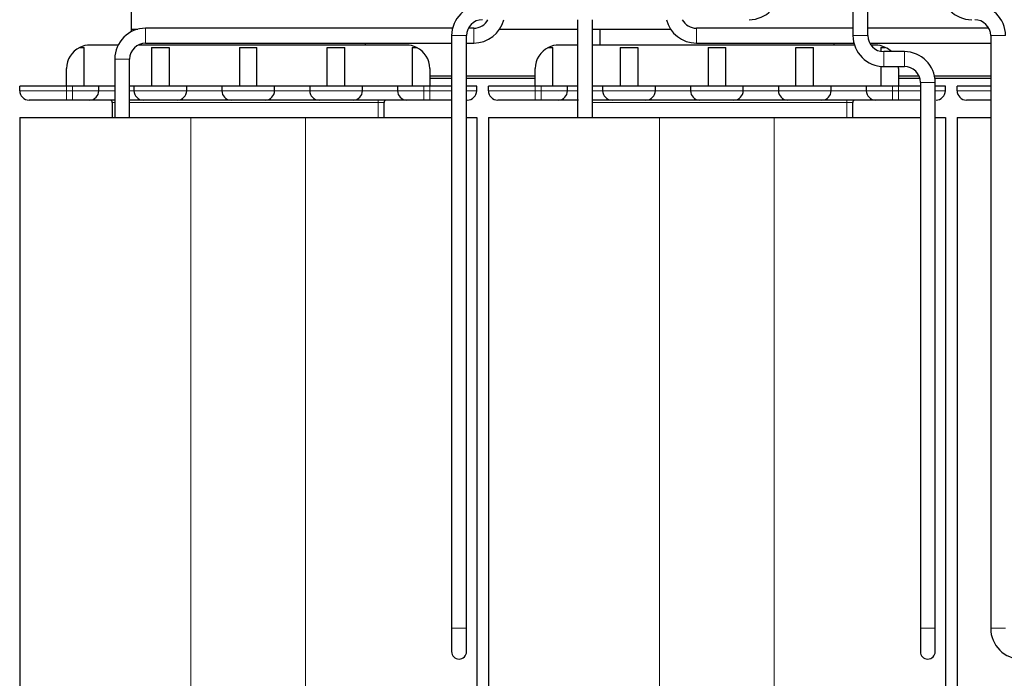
# Model space of a CAD drawing. Header units: millimetres. Extents: x 5 to 418, y 2 to 292.
# Tile 11 of 45: x 80 to 122, y 194 to 222. Entities that reach past the tile are written whole.
import ezdxf

# ---------------------------------------------------------------- set-up
doc = ezdxf.new("R2010")
doc.units = ezdxf.units.MM
doc.layers.add('SLD-0', color=7, linetype='Continuous')
doc.styles.add('SLDTEXTSTYLE0', font='TXT', dxfattribs={"width": 0.605})
doc.dimstyles.new('SLDDIMSTYLE0', dxfattribs={"dimtxt": 3.5, "dimasz": 3.302, "dimexe": 0, "dimexo": 0.0625, "dimgap": 0.875, "dimtad": 1, "dimlfac": 2, "dimrnd": 1e-09, "dimzin": 12, "dimdsep": 46, "dimtxsty": 'SLDTEXTSTYLE0', "dimsah": 1, "dimcen": 0.09, "dimadec": 0, "dimazin": 3, "dimtfac": 1, "dimtofl": 0, "dimtmove": 0, "dimatfit": 3, "dimfxl": 1, "dimfrac": 2, "dimtolj": 1, "dimtzin": 12, "dimarcsym": 0})

# ---------------------------------------------------------------- blocks, each defined once
blk = doc.blocks.new('_D_1')
at = {"layer": 'SLD-0', "color": 7}
for p, q in [((120.127, 246.718), (154.872, 246.718)), ((153.872, 175.868), (153.872, 246.718)), ((146.502, 175.868), (154.872, 175.868))]:
    blk.add_line(p, q, dxfattribs=at)
for points in [[(153.872, 246.718), (153.364, 243.416), (154.38, 243.416)], [(153.872, 175.868), (154.38, 179.17), (153.364, 179.17)]]:
    blk.add_solid(points, dxfattribs=at)
at = {"layer": 'SLD-0', "color": 7, "insert": (149.361, 205.278), "char_height": 3.5, "attachment_point": 1, "rotation": 90, "style": 'SLDTEXTSTYLE0'}
blk.add_mtext('141,7', dxfattribs=at)

msp = doc.modelspace()

# ---------------------------------------------------------------- linework, layer by layer
at = {"color": 7, "linetype": 'Continuous', "lineweight": 25}
for p, q in [((84.502, 240.9683), (84.502, 221.4683)), ((115.3095, 223.6933), (115.3095, 221.1933)), ((115.9445, 221.1933), (115.9445, 223.6933)), ((103.5595, 221.8758), (103.5595, 217.6933)), ((104.1945, 217.6933), (104.1945, 221.8758)), ((84.502, 221.4683), (84.7951, 221.4683)), ((84.502, 221.4683), (84.502, 221.3531)), ((98.2233, 221.5108), (85.127, 221.5108)), ((99.127, 221.5108), (98.8979, 221.5108)), ((100.2271, 221.4683), (103.5595, 221.4683)), ((104.1945, 221.4683), (107.5269, 221.4683)), ((104.502, 221.4683), (104.502, 220.7933)), ((115.3095, 221.5108), (108.627, 221.5108)), ((121.1062, 221.5108), (115.9445, 221.5108)), ((98.1845, 221.1933), (98.1845, 195.8933)), ((98.8195, 195.8933), (98.8195, 221.1933)), ((121.1845, 221.1933), (121.1845, 195.8933)), ((82.3161, 220.6933), (82.502, 220.6933)), ((82.502, 219.0433), (82.502, 220.6933)), ((83.9541, 220.7933), (82.752, 220.7933)), ((96.252, 220.7933), (84.8017, 220.7933)), ((85.127, 220.8758), (98.1845, 220.8758)), ((85.377, 220.6933), (85.377, 219.0433)), ((85.377, 220.6933), (86.127, 220.6933)), ((86.127, 220.6933), (86.127, 219.0433)), ((89.127, 220.6933), (89.127, 219.0433)), ((89.127, 220.6933), (89.877, 220.6933)), ((89.877, 219.0433), (89.877, 220.6933)), ((92.877, 219.0433), (92.877, 220.6933)), ((92.877, 220.6933), (93.627, 220.6933)), ((93.627, 219.0433), (93.627, 220.6933)), ((94.502, 220.7933), (94.502, 220.8758)), ((96.502, 220.6933), (96.6879, 220.6933)), ((96.502, 220.6933), (96.502, 219.0433)), ((98.8195, 220.8758), (99.127, 220.8758)), ((102.3161, 220.6933), (102.502, 220.6933)), ((102.502, 219.0433), (102.502, 220.6933)), ((103.5595, 220.7933), (102.752, 220.7933)), ((115.3717, 220.7933), (104.1945, 220.7933)), ((105.377, 220.6933), (105.377, 219.0433)), ((105.377, 220.6933), (106.127, 220.6933)), ((106.127, 220.6933), (106.127, 219.0433)), ((108.627, 220.8758), (115.3483, 220.8758)), ((109.127, 220.6933), (109.127, 219.0433)), ((109.127, 220.6933), (109.877, 220.6933)), ((109.877, 219.0433), (109.877, 220.6933)), ((112.877, 219.0433), (112.877, 220.6933)), ((112.877, 220.6933), (113.627, 220.6933)), ((113.627, 219.0433), (113.627, 220.6933)), ((114.502, 220.7933), (114.502, 220.8758)), ((116.0229, 220.8758), (121.1845, 220.8758)), ((116.252, 220.7933), (116.074, 220.7933)), ((116.502, 220.6933), (116.6879, 220.6933)), ((116.502, 220.6933), (116.502, 220.5223)), ((83.8095, 220.1933), (83.8095, 217.6933)), ((84.4445, 217.6933), (84.4445, 220.1933)), ((117.502, 220.5108), (116.627, 220.5108)), ((81.752, 219.0433), (81.752, 219.7933)), ((97.252, 219.7933), (97.252, 219.0433)), ((101.752, 219.0433), (101.752, 219.7933)), ((116.502, 219.8817), (116.502, 219.0433)), ((116.627, 219.8758), (117.502, 219.8758)), ((117.252, 219.7933), (117.252, 219.0433)), ((98.1845, 219.4683), (97.252, 219.4683)), ((98.1845, 219.3683), (97.252, 219.3683)), ((101.752, 219.4683), (98.8195, 219.4683)), ((101.752, 219.3683), (98.8195, 219.3683)), ((118.1267, 219.4683), (117.252, 219.4683)), ((118.1617, 219.3683), (117.252, 219.3683)), ((121.1845, 219.4683), (118.7905, 219.4683)), ((121.1845, 219.3683), (118.8078, 219.3683)), ((79.752, 218.8433), (79.752, 219.0433)), ((81.752, 219.0433), (79.752, 219.0433)), ((82.002, 219.0433), (81.752, 219.0433)), ((83.127, 219.0433), (82.002, 219.0433)), ((83.127, 218.8433), (83.127, 219.0433)), ((83.8095, 219.0433), (83.127, 219.0433)), ((84.627, 219.0433), (84.4445, 219.0433)), ((84.627, 219.0433), (84.627, 218.8433)), ((86.877, 219.0433), (84.627, 219.0433)), ((86.877, 218.8433), (86.877, 219.0433)), ((88.377, 219.0433), (86.877, 219.0433)), ((88.377, 219.0433), (88.377, 218.8433)), ((90.627, 219.0433), (88.377, 219.0433)), ((90.627, 218.8433), (90.627, 219.0433)), ((92.127, 219.0433), (90.627, 219.0433)), ((92.127, 219.0433), (92.127, 218.8433)), ((94.377, 219.0433), (92.127, 219.0433)), ((94.377, 218.8433), (94.377, 219.0433)), ((95.877, 219.0433), (94.377, 219.0433)), ((95.877, 219.0433), (95.877, 218.8433)), ((97.002, 219.0433), (95.877, 219.0433)), ((97.252, 219.0433), (97.002, 219.0433)), ((98.1845, 219.0433), (97.252, 219.0433)), ((99.252, 219.0433), (98.8195, 219.0433)), ((99.252, 218.8433), (99.252, 219.0433)), ((99.752, 218.8433), (99.752, 219.0433)), ((101.752, 219.0433), (99.752, 219.0433)), ((102.002, 219.0433), (101.752, 219.0433)), ((103.127, 219.0433), (102.002, 219.0433)), ((103.127, 218.8433), (103.127, 219.0433)), ((103.5595, 219.0433), (103.127, 219.0433)), ((104.627, 219.0433), (104.1945, 219.0433)), ((104.627, 219.0433), (104.627, 218.8433)), ((106.877, 219.0433), (104.627, 219.0433)), ((106.877, 218.8433), (106.877, 219.0433)), ((108.377, 219.0433), (106.877, 219.0433)), ((108.377, 219.0433), (108.377, 218.8433)), ((110.627, 219.0433), (108.377, 219.0433)), ((110.627, 218.8433), (110.627, 219.0433)), ((112.127, 219.0433), (110.627, 219.0433)), ((112.127, 219.0433), (112.127, 218.8433)), ((114.377, 219.0433), (112.127, 219.0433)), ((114.377, 218.8433), (114.377, 219.0433)), ((115.877, 219.0433), (114.377, 219.0433)), ((115.877, 219.0433), (115.877, 218.8433)), ((117.002, 219.0433), (115.877, 219.0433)), ((117.252, 219.0433), (117.002, 219.0433)), ((118.1845, 219.0433), (117.252, 219.0433)), ((118.1845, 219.1933), (118.1845, 195.8933)), ((118.8195, 195.8933), (118.8195, 219.1933)), ((119.252, 219.0433), (118.8195, 219.0433)), ((119.252, 218.8433), (119.252, 219.0433)), ((119.752, 218.8433), (119.752, 219.0433)), ((121.1845, 219.0433), (119.752, 219.0433)), ((82.002, 218.4433), (81.752, 218.4433)), ((83.702, 218.3433), (83.702, 217.6933)), ((95.302, 217.6933), (95.302, 218.3433)), ((97.252, 218.4433), (97.002, 218.4433)), ((102.002, 218.4433), (101.752, 218.4433)), ((115.302, 217.6933), (115.302, 218.3433)), ((117.252, 218.4433), (117.002, 218.4433)), ((79.752, 217.6933), (79.752, 190.8933)), ((79.752, 217.6933), (87.052, 217.6933)), ((87.052, 217.6933), (91.952, 217.6933)), ((91.952, 217.6933), (98.1845, 217.6933)), ((98.8195, 217.6933), (99.252, 217.6933)), ((99.252, 217.6933), (99.252, 190.8933)), ((99.752, 217.6933), (99.752, 190.8933)), ((99.752, 217.6933), (107.052, 217.6933)), ((107.052, 217.6933), (111.952, 217.6933)), ((111.952, 217.6933), (118.1845, 217.6933)), ((118.8195, 217.6933), (119.252, 217.6933)), ((119.252, 217.6933), (119.252, 190.8933)), ((119.752, 217.6933), (119.752, 190.8933)), ((119.752, 217.6933), (121.1845, 217.6933)), ((98.1845, 195.8933), (98.1845, 194.8933)), ((98.8195, 194.8933), (98.8195, 195.8933)), ((118.1845, 195.8933), (118.1845, 194.8933)), ((118.8195, 194.8933), (118.8195, 195.8933))]:
    msp.add_line(p, q, dxfattribs=at)
at = {"color": 7, "linetype": 'Continuous', "lineweight": 18}
for p, q in [((85.127, 221.5108), (85.127, 221.1933)), ((99.127, 221.5108), (99.127, 221.1933)), ((108.627, 221.1933), (108.627, 221.5108)), ((85.127, 221.1933), (85.127, 220.8758)), ((98.1845, 221.1933), (98.8195, 221.1933)), ((99.127, 221.1933), (99.127, 220.8758)), ((108.627, 220.8758), (108.627, 221.1933)), ((115.3095, 221.1933), (115.9445, 221.1933)), ((121.1845, 221.1933), (121.502, 221.1933)), ((121.502, 221.1933), (121.8195, 221.1933)), ((83.8095, 220.1933), (84.127, 220.1933)), ((84.127, 220.1933), (84.4445, 220.1933)), ((116.627, 219.8758), (116.627, 220.5108)), ((117.502, 219.8758), (117.502, 220.5108)), ((81.752, 218.8433), (81.752, 219.0433)), ((82.002, 218.8433), (82.002, 219.0433)), ((97.002, 218.8433), (97.002, 219.0433)), ((97.252, 218.8433), (97.252, 219.0433)), ((101.752, 218.8433), (101.752, 219.0433)), ((102.002, 218.8433), (102.002, 219.0433)), ((117.002, 218.8433), (117.002, 219.0433)), ((117.252, 218.8433), (117.252, 219.0433)), ((118.1845, 219.1933), (118.8195, 219.1933)), ((79.752, 218.8433), (81.752, 218.8433)), ((81.752, 218.4433), (81.752, 218.8433)), ((81.752, 218.8433), (82.002, 218.8433)), ((82.002, 218.8433), (83.127, 218.8433)), ((82.002, 218.4433), (82.002, 218.8433)), ((83.8095, 218.8433), (83.127, 218.8433)), ((84.627, 218.8433), (84.4445, 218.8433)), ((84.627, 218.8433), (86.877, 218.8433)), ((88.377, 218.8433), (86.877, 218.8433)), ((88.377, 218.8433), (90.627, 218.8433)), ((92.127, 218.8433), (90.627, 218.8433)), ((92.127, 218.8433), (94.377, 218.8433)), ((95.877, 218.8433), (94.377, 218.8433)), ((95.877, 218.8433), (97.002, 218.8433)), ((97.002, 218.4433), (97.002, 218.8433)), ((97.002, 218.8433), (97.252, 218.8433)), ((97.252, 218.4433), (97.252, 218.8433)), ((97.252, 218.8433), (98.1845, 218.8433)), ((98.8195, 218.8433), (99.252, 218.8433)), ((99.752, 218.8433), (101.752, 218.8433)), ((101.752, 218.4433), (101.752, 218.8433)), ((101.752, 218.8433), (102.002, 218.8433)), ((102.002, 218.8433), (103.127, 218.8433)), ((102.002, 218.4433), (102.002, 218.8433)), ((103.5595, 218.8433), (103.127, 218.8433)), ((104.627, 218.8433), (104.1945, 218.8433)), ((104.627, 218.8433), (106.877, 218.8433)), ((108.377, 218.8433), (106.877, 218.8433)), ((108.377, 218.8433), (110.627, 218.8433)), ((112.127, 218.8433), (110.627, 218.8433)), ((112.127, 218.8433), (114.377, 218.8433)), ((115.877, 218.8433), (114.377, 218.8433)), ((115.877, 218.8433), (117.002, 218.8433)), ((117.002, 218.4433), (117.002, 218.8433)), ((117.002, 218.8433), (117.252, 218.8433)), ((117.252, 218.4433), (117.252, 218.8433)), ((117.252, 218.8433), (118.1845, 218.8433)), ((118.8195, 218.8433), (119.252, 218.8433)), ((119.752, 218.8433), (121.1845, 218.8433)), ((83.8095, 218.3433), (83.702, 218.3433)), ((95.052, 218.3433), (84.4445, 218.3433)), ((95.052, 218.4433), (95.052, 218.3433)), ((95.302, 218.3433), (95.052, 218.3433)), ((95.052, 218.3433), (95.052, 217.6933)), ((115.052, 218.3433), (104.1945, 218.3433)), ((115.052, 218.4433), (115.052, 218.3433)), ((115.302, 218.3433), (115.052, 218.3433)), ((115.052, 218.3433), (115.052, 217.6933)), ((87.052, 217.6933), (87.052, 190.8933)), ((91.952, 217.6933), (91.952, 190.8933)), ((107.052, 217.6933), (107.052, 190.8933)), ((111.952, 217.6933), (111.952, 190.8933)), ((98.1845, 195.8933), (98.8195, 195.8933)), ((118.1845, 195.8933), (118.8195, 195.8933)), ((121.1845, 195.8933), (121.502, 195.8933)), ((121.502, 195.8933), (121.8195, 195.8933))]:
    msp.add_line(p, q, dxfattribs=at)
at = {"color": 7, "linetype": 'Continuous', "lineweight": 25}
for centre, radius, start, end in [((110.877, 223.1933), 1.3175, 270, 0), ((120.377, 223.1933), 1.3175, 180, 270), ((99.502, 221.1933), 1.3175, 90, 180), ((120.502, 221.1933), 1.3175, 0, 90), ((99.502, 221.1933), 0.6825, 90, 180), ((99.127, 222.1933), 0.6825, 270, 332.27674), ((99.127, 222.1933), 1.3175, 270, 346.05522), ((108.627, 222.1933), 1.3175, 193.94478, 270), ((108.627, 222.1933), 0.6825, 207.72326, 270), ((120.502, 221.1933), 0.6825, 0, 90), ((85.127, 220.1933), 1.3175, 90, 180), ((116.627, 221.1933), 1.3175, 180, 270), ((116.627, 221.1933), 0.6825, 180, 270), ((82.752, 219.7933), 1, 115.84193, 180), ((82.752, 219.7933), 1, 90, 115.84193), ((85.127, 220.1933), 0.6825, 90, 180), ((96.252, 219.7933), 1, 64.15807, 90), ((96.252, 219.7933), 1, 0, 64.15807), ((102.752, 219.7933), 1, 115.84193, 180), ((102.752, 219.7933), 1, 90, 115.84193), ((116.252, 219.7933), 1, 64.15807, 90), ((116.252, 219.7933), 1, 45.84846, 64.15807), ((117.502, 219.1933), 1.3175, 0, 90), ((116.252, 219.7933), 1, 0, 4.73228), ((117.502, 219.1933), 0.6825, 0, 90), ((80.152, 218.8433), 0.4, 180, 270), ((82.727, 218.8433), 0.4, 270, 0), ((85.027, 218.8433), 0.4, 180, 270), ((86.477, 218.8433), 0.4, 270, 0), ((88.777, 218.8433), 0.4, 180, 270), ((90.227, 218.8433), 0.4, 270, 0), ((92.527, 218.8433), 0.4, 180, 270), ((93.977, 218.8433), 0.4, 270, 0), ((96.277, 218.8433), 0.4, 180, 270), ((98.852, 218.8433), 0.4, 270, 0), ((100.152, 218.8433), 0.4, 180, 270), ((102.727, 218.8433), 0.4, 270, 0), ((105.027, 218.8433), 0.4, 180, 270), ((106.477, 218.8433), 0.4, 270, 0), ((108.777, 218.8433), 0.4, 180, 270), ((110.227, 218.8433), 0.4, 270, 0), ((112.527, 218.8433), 0.4, 180, 270), ((113.977, 218.8433), 0.4, 270, 0), ((116.277, 218.8433), 0.4, 180, 270), ((118.852, 218.8433), 0.4, 270, 0), ((120.152, 218.8433), 0.4, 180, 270), ((83.602, 218.3433), 0.1, 0, 90), ((95.402, 218.3433), 0.1, 90, 180), ((115.402, 218.3433), 0.1, 90, 180), ((122.502, 195.8933), 1.3175, 180, 270), ((98.502, 194.8933), 0.3175, 180, 0), ((118.502, 194.8933), 0.3175, 180, 0)]:
    msp.add_arc(centre, radius, start, end, dxfattribs=at)
for points, knots in [([(81.752, 218.4433), (81.5508, 218.4433), (81.2402, 218.4433), (80.8673, 218.4433), (80.6127, 218.4433), (80.4059, 218.4433), (80.2067, 218.4433), (80.1735, 218.4433), (80.152, 218.4433)], [0, 0, 0, 0, 0.2394429, 0.369668, 0.5, 0.630225, 0.7605571, 1, 1, 1, 1]), ([(82.727, 218.4433), (82.7173, 218.4433), (82.7022, 218.4433), (82.612, 218.4433), (82.5183, 218.4433), (82.403, 218.4433), (82.234, 218.4433), (82.0932, 218.4433), (82.002, 218.4433)], [0, 0, 0, 0, 0.2394429, 0.3696034, 0.4999999, 0.6301604, 0.7605571, 1, 1, 1, 1]), ([(83.8095, 218.4433), (83.6881, 218.4433), (83.4882, 218.4433), (83.2412, 218.4433), (83.0582, 218.4433), (82.9095, 218.4433), (82.7663, 218.4433), (82.7425, 218.4433), (82.727, 218.4433)], [0, 0, 0, 0, 0.2092513, 0.344624, 0.4801515, 0.6155244, 0.7510519, 1, 1, 1, 1]), ([(85.027, 218.4433), (85.0115, 218.4433), (84.9876, 218.4433), (84.8448, 218.4433), (84.6949, 218.4433), (84.558, 218.4433), (84.4662, 218.4433), (84.4445, 218.4433)], [0, 0, 0, 0, 0.3572044, 0.5514447, 0.745907, 0.9401473, 1, 1, 1, 1]), ([(86.477, 218.4433), (86.4673, 218.4433), (86.4522, 218.4433), (86.362, 218.4433), (86.2683, 218.4433), (86.153, 218.4433), (85.984, 218.4433), (85.752, 218.4433), (85.5201, 218.4433), (85.3512, 218.4433), (85.2358, 218.4433), (85.1421, 218.4433), (85.0518, 218.4433), (85.0368, 218.4433), (85.027, 218.4433)], [0, 0, 0, 0, 0.1197215, 0.1848017, 0.2499999, 0.3150802, 0.3802785, 0.5, 0.6197215, 0.6848017, 0.7499999, 0.8150802, 0.8802785, 1, 1, 1, 1]), ([(88.777, 218.4433), (88.7616, 218.4433), (88.7377, 218.4433), (88.5946, 218.4433), (88.446, 218.4433), (88.263, 218.4433), (87.995, 218.4433), (87.627, 218.4433), (87.2591, 218.4433), (86.9911, 218.4433), (86.8082, 218.4433), (86.6595, 218.4433), (86.5163, 218.4433), (86.4925, 218.4433), (86.477, 218.4433)], [0, 0, 0, 0, 0.1197215, 0.1848235, 0.25, 0.315102, 0.3802785, 0.5, 0.6197215, 0.6848235, 0.75, 0.815102, 0.8802785, 1, 1, 1, 1]), ([(90.227, 218.4433), (90.2173, 218.4433), (90.2022, 218.4433), (90.112, 218.4433), (90.0183, 218.4433), (89.903, 218.4433), (89.734, 218.4433), (89.502, 218.4433), (89.2701, 218.4433), (89.1012, 218.4433), (88.9858, 218.4433), (88.8921, 218.4433), (88.8018, 218.4433), (88.7868, 218.4433), (88.777, 218.4433)], [0, 0, 0, 0, 0.1197215, 0.1848017, 0.2499999, 0.3150802, 0.3802785, 0.5, 0.6197215, 0.6848017, 0.7499999, 0.8150802, 0.8802785, 1, 1, 1, 1]), ([(92.527, 218.4433), (92.5116, 218.4433), (92.4877, 218.4433), (92.3446, 218.4433), (92.196, 218.4433), (92.013, 218.4433), (91.745, 218.4433), (91.377, 218.4433), (91.0091, 218.4433), (90.7411, 218.4433), (90.5582, 218.4433), (90.4095, 218.4433), (90.2663, 218.4433), (90.2425, 218.4433), (90.227, 218.4433)], [0, 0, 0, 0, 0.11972147, 0.18482351, 0.24999997, 0.31510204, 0.38027853, 0.5, 0.61972147, 0.68482351, 0.74999997, 0.81510204, 0.88027853, 1, 1, 1, 1]), ([(93.977, 218.4433), (93.9673, 218.4433), (93.9522, 218.4433), (93.862, 218.4433), (93.7683, 218.4433), (93.653, 218.4433), (93.484, 218.4433), (93.252, 218.4433), (93.0201, 218.4433), (92.8512, 218.4433), (92.7358, 218.4433), (92.6421, 218.4433), (92.5518, 218.4433), (92.5368, 218.4433), (92.527, 218.4433)], [0, 0, 0, 0, 0.1197215, 0.1848017, 0.2499999, 0.3150802, 0.3802785, 0.5, 0.6197215, 0.6848017, 0.7499999, 0.8150802, 0.8802785, 1, 1, 1, 1]), ([(96.277, 218.4433), (96.2616, 218.4433), (96.2377, 218.4433), (96.0946, 218.4433), (95.946, 218.4433), (95.763, 218.4433), (95.495, 218.4433), (95.127, 218.4433), (94.7591, 218.4433), (94.4911, 218.4433), (94.3082, 218.4433), (94.1595, 218.4433), (94.0163, 218.4433), (93.9925, 218.4433), (93.977, 218.4433)], [0, 0, 0, 0, 0.11972147, 0.18482351, 0.24999997, 0.31510204, 0.38027853, 0.5, 0.61972147, 0.68482351, 0.74999997, 0.81510204, 0.88027853, 1, 1, 1, 1]), ([(97.002, 218.4433), (96.9108, 218.4433), (96.7701, 218.4433), (96.6012, 218.4433), (96.4858, 218.4433), (96.3921, 218.4433), (96.3018, 218.4433), (96.2868, 218.4433), (96.277, 218.4433)], [0, 0, 0, 0, 0.2394429, 0.3696034, 0.4999999, 0.6301604, 0.7605571, 1, 1, 1, 1]), ([(98.1845, 218.4433), (98.1668, 218.4433), (98.0658, 218.4433), (97.76, 218.4433), (97.4517, 218.4433), (97.252, 218.4433)], [0, 0, 0, 0, 0.0697354, 0.3976194, 1, 1, 1, 1]), ([(101.752, 218.4433), (101.5508, 218.4433), (101.2402, 218.4433), (100.8673, 218.4433), (100.6127, 218.4433), (100.4059, 218.4433), (100.2067, 218.4433), (100.1735, 218.4433), (100.152, 218.4433)], [0, 0, 0, 0, 0.2394429, 0.369668, 0.5, 0.630225, 0.7605571, 1, 1, 1, 1]), ([(102.727, 218.4433), (102.7173, 218.4433), (102.7022, 218.4433), (102.612, 218.4433), (102.5183, 218.4433), (102.403, 218.4433), (102.234, 218.4433), (102.0932, 218.4433), (102.002, 218.4433)], [0, 0, 0, 0, 0.2394429, 0.3696034, 0.4999999, 0.6301604, 0.7605571, 1, 1, 1, 1]), ([(103.602, 218.4433), (103.5518, 218.4433), (103.4237, 218.4433), (103.2418, 218.4433), (103.058, 218.4433), (102.9096, 218.4433), (102.7663, 218.4433), (102.7425, 218.4433), (102.727, 218.4433)], [0, 0, 0, 0, 0.0993435, 0.253532, 0.4078967, 0.5620853, 0.7164501, 1, 1, 1, 1]), ([(105.027, 218.4433), (105.0116, 218.4433), (104.9878, 218.4433), (104.8445, 218.4433), (104.6962, 218.4433), (104.5121, 218.4433), (104.3437, 218.4433), (104.2302, 218.4433), (104.1945, 218.4433)], [0, 0, 0, 0, 0.29185858, 0.45056518, 0.6094532, 0.76815988, 0.92704798, 1, 1, 1, 1]), ([(106.477, 218.4433), (106.4673, 218.4433), (106.4522, 218.4433), (106.362, 218.4433), (106.2683, 218.4433), (106.153, 218.4433), (105.984, 218.4433), (105.752, 218.4433), (105.5201, 218.4433), (105.3512, 218.4433), (105.2358, 218.4433), (105.1421, 218.4433), (105.0518, 218.4433), (105.0368, 218.4433), (105.027, 218.4433)], [0, 0, 0, 0, 0.1197215, 0.1848017, 0.2499999, 0.3150802, 0.3802785, 0.5, 0.6197215, 0.6848017, 0.7499999, 0.8150802, 0.8802785, 1, 1, 1, 1]), ([(108.777, 218.4433), (108.7616, 218.4433), (108.7377, 218.4433), (108.5946, 218.4433), (108.446, 218.4433), (108.263, 218.4433), (107.995, 218.4433), (107.627, 218.4433), (107.2591, 218.4433), (106.9911, 218.4433), (106.8082, 218.4433), (106.6595, 218.4433), (106.5163, 218.4433), (106.4925, 218.4433), (106.477, 218.4433)], [0, 0, 0, 0, 0.1197215, 0.1848235, 0.25, 0.315102, 0.3802785, 0.5, 0.6197215, 0.6848235, 0.75, 0.815102, 0.8802785, 1, 1, 1, 1]), ([(110.227, 218.4433), (110.2173, 218.4433), (110.2022, 218.4433), (110.112, 218.4433), (110.0183, 218.4433), (109.903, 218.4433), (109.734, 218.4433), (109.502, 218.4433), (109.2701, 218.4433), (109.1012, 218.4433), (108.9858, 218.4433), (108.8921, 218.4433), (108.8018, 218.4433), (108.7868, 218.4433), (108.777, 218.4433)], [0, 0, 0, 0, 0.1197215, 0.1848017, 0.2499999, 0.3150802, 0.3802785, 0.5, 0.6197215, 0.6848017, 0.7499999, 0.8150802, 0.8802785, 1, 1, 1, 1]), ([(112.527, 218.4433), (112.5116, 218.4433), (112.4877, 218.4433), (112.3446, 218.4433), (112.196, 218.4433), (112.013, 218.4433), (111.745, 218.4433), (111.377, 218.4433), (111.0091, 218.4433), (110.7411, 218.4433), (110.5582, 218.4433), (110.4095, 218.4433), (110.2663, 218.4433), (110.2425, 218.4433), (110.227, 218.4433)], [0, 0, 0, 0, 0.1197215, 0.1848235, 0.25, 0.315102, 0.3802785, 0.5, 0.6197215, 0.6848235, 0.75, 0.815102, 0.8802785, 1, 1, 1, 1]), ([(113.977, 218.4433), (113.9673, 218.4433), (113.9522, 218.4433), (113.862, 218.4433), (113.7683, 218.4433), (113.653, 218.4433), (113.484, 218.4433), (113.252, 218.4433), (113.0201, 218.4433), (112.8512, 218.4433), (112.7358, 218.4433), (112.6421, 218.4433), (112.5518, 218.4433), (112.5368, 218.4433), (112.527, 218.4433)], [0, 0, 0, 0, 0.1197215, 0.1848017, 0.2499999, 0.3150802, 0.3802785, 0.5, 0.6197215, 0.6848017, 0.7499999, 0.8150802, 0.8802785, 1, 1, 1, 1]), ([(116.277, 218.4433), (116.2616, 218.4433), (116.2377, 218.4433), (116.0946, 218.4433), (115.946, 218.4433), (115.763, 218.4433), (115.495, 218.4433), (115.127, 218.4433), (114.7591, 218.4433), (114.4911, 218.4433), (114.3082, 218.4433), (114.1595, 218.4433), (114.0163, 218.4433), (113.9925, 218.4433), (113.977, 218.4433)], [0, 0, 0, 0, 0.11972147, 0.18482351, 0.24999997, 0.31510204, 0.38027853, 0.5, 0.61972147, 0.68482351, 0.74999997, 0.81510204, 0.88027853, 1, 1, 1, 1]), ([(117.002, 218.4433), (116.9108, 218.4433), (116.7701, 218.4433), (116.6012, 218.4433), (116.4858, 218.4433), (116.3921, 218.4433), (116.3018, 218.4433), (116.2868, 218.4433), (116.277, 218.4433)], [0, 0, 0, 0, 0.2394429, 0.3696034, 0.4999999, 0.6301604, 0.7605571, 1, 1, 1, 1]), ([(118.1845, 218.4433), (118.1668, 218.4433), (118.0658, 218.4433), (117.76, 218.4433), (117.4517, 218.4433), (117.252, 218.4433)], [0, 0, 0, 0, 0.0697354, 0.3976194, 1, 1, 1, 1]), ([(121.1845, 218.4433), (121.1773, 218.4433), (121.0631, 218.4433), (120.8695, 218.4433), (120.6121, 218.4433), (120.4061, 218.4433), (120.2066, 218.4433), (120.1735, 218.4433), (120.152, 218.4433)], [0, 0, 0, 0, 0.011337, 0.180619, 0.3500401, 0.5193223, 0.6887434, 1, 1, 1, 1])]:
    msp.add_open_spline(points, degree=3, knots=knots, dxfattribs=at)

# ---------------------------------------------------------------- dimensions: what is measured, and where the dimension line sits
at = {"layer": 'SLD-0', "color": 7}
dim = msp.add_linear_dim(base=(153.8723, 246.7183), p1=(146.502, 175.8683), p2=(120.127, 246.7183), angle=90, dimstyle='SLDDIMSTYLE0', dxfattribs=at)
dim.commit()
dim.dimension.update_dxf_attribs({"geometry": '_D_1', "text_midpoint": (153.8723, 211.2933), "dimtype": 160})

doc.saveas('drawing.dxf')
